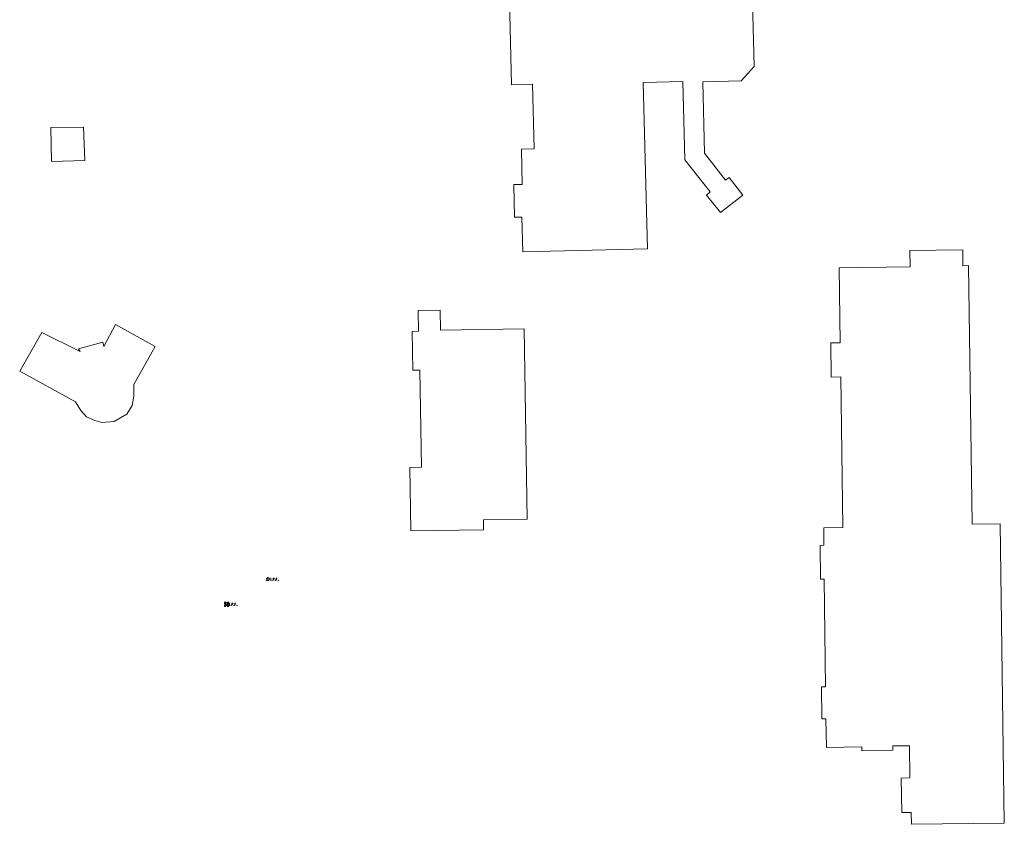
# Model space of a CAD drawing. Extents: x 2286160 to 2289356, y 637815 to 640647.
# Tile 1 of 52: x 2287252 to 2287963, y 637815 to 638395. Entities that reach past the tile are written whole.
import ezdxf

# ---------------------------------------------------------------- set-up
doc = ezdxf.new("R2010")
doc.units = 0
doc.header["$LTSCALE"] = 20
doc.header["$MEASUREMENT"] = 0
doc.layers.add('BD_X_Building', color=7, linetype='Continuous', lineweight=0, true_color=0xff9ebf)
doc.layers.add('SV_X_Mon_Cells_Found', color=7, linetype='Continuous', lineweight=0)

msp = doc.modelspace()

# ---------------------------------------------------------------- linework, layer by layer
at = {"layer": 'BD_X_Building', "flags": 128}
msp.add_lwpolyline([(2287779.7, 638454.44), (2287782.06, 638361.14), (2287772.86, 638350.95), (2287745.09, 638350.25), (2287746.39, 638298.68), (2287761.4, 638279.27), (2287764.13, 638281.26), (2287773.92, 638268.31), (2287757.99, 638255.84), (2287747.76, 638268.53), (2287750.32, 638270.71), (2287732.22, 638293.78), (2287730.79, 638350.38), (2287702.08, 638349.65), (2287702.08, 638349.65), (2287705.11, 638229.8), (2287615.22, 638227.53), (2287614.59, 638252.65), (2287609.42, 638252.52), (2287608.82, 638276.01), (2287614.91, 638276.16), (2287614.26, 638301.56), (2287623.56, 638301.79), (2287622.38, 638348.35), (2287607.23, 638347.97), (2287604.9, 638440.2)], dxfattribs=at)
for points in [[(2287299.41, 638293.31), (2287275.47, 638292.66), (2287274.97, 638317.19), (2287298.46, 638317.46), (2287299.41, 638293.31)], [(2287962.58, 637815.63), (2287895.52, 637814.69), (2287895.4, 637823.25), (2287888.59, 637823.15), (2287888.24, 637848.01), (2287894.41, 637848.1), (2287894.08, 637871.4), (2287882.06, 637871.24), (2287882.1, 637868.11), (2287859.87, 637867.8), (2287859.83, 637870.53), (2287834.22, 637870.17), (2287833.93, 637890.7), (2287831.03, 637890.66), (2287830.7, 637913.86), (2287833.71, 637913.91), (2287832.62, 637991.57), (2287830.09, 637991.53), (2287829.74, 638015.86), (2287832.52, 638015.9), (2287832.34, 638028.6), (2287846.13, 638028.79), (2287844.62, 638137.34), (2287837.79, 638137.25), (2287837.45, 638161.86), (2287844.3, 638161.96), (2287843.54, 638216.08), (2287894.65, 638216.8), (2287894.48, 638228.55), (2287932.6, 638229.09), (2287932.77, 638217.53), (2287936.68, 638217.59), (2287939.29, 638031.19), (2287959.56, 638031.47), (2287962.58, 637815.63)], [(2287616.2, 638171.97), (2287618.38, 638034.78), (2287586.86, 638034.28), (2287586.97, 638027.13), (2287534.56, 638026.3), (2287533.83, 638072.09), (2287542.18, 638072.22), (2287541.07, 638142.17), (2287535.91, 638142.09), (2287535.47, 638170.15), (2287540.05, 638170.22), (2287539.81, 638185.31), (2287555.6, 638185.56), (2287555.83, 638171.02), (2287616.2, 638171.97)], [(2287252.42, 638141.42), (2287268.3, 638169.45), (2287296.03, 638155.59), (2287294.8, 638157.6), (2287312.43, 638162.31), (2287313.03, 638159.22), (2287321.59, 638175.08), (2287350.25, 638159.35), (2287334.68, 638131.78), (2287334.8, 638123.44), (2287333.54, 638116.8), (2287329.8, 638110.48), (2287320.51, 638105.12), (2287311.55, 638104.55), (2287306.62, 638105.96), (2287300.61, 638108.45), (2287296.61, 638113.1), (2287292.63, 638119.3), (2287252.42, 638141.42)]]:
    msp.add_lwpolyline(points, close=True, dxfattribs=at)
at = {"layer": 'SV_X_Mon_Cells_Found'}
msp.add_line((2287431.34, 637991.52), (2287431.34, 637990.63), dxfattribs=at)
at = {"layer": 'SV_X_Mon_Cells_Found', "flags": 128}
for points in [[(2287433.38, 637992.2), (2287433.73, 637992.2)], [(2287433.38, 637990.6), (2287433.73, 637990.6)], [(2287433.55, 637990.6), (2287433.55, 637992.2)], [(2287434.51, 637990.81), (2287434.57, 637990.81), (2287434.6, 637990.79), (2287434.63, 637990.74), (2287434.63, 637990.68), (2287434.6, 637990.63), (2287434.57, 637990.6), (2287434.51, 637990.6), (2287434.48, 637990.63), (2287434.44, 637990.68), (2287434.44, 637990.74), (2287434.48, 637990.79), (2287434.51, 637990.81)], [(2287435.12, 637990.6), (2287435.12, 637992.2), (2287435.65, 637992.2), (2287435.7, 637992.19), (2287435.78, 637992.16), (2287435.81, 637992.14), (2287435.84, 637992.11), (2287435.89, 637992.05), (2287435.92, 637991.99), (2287435.94, 637991.89), (2287435.94, 637991.73), (2287435.93, 637991.68), (2287435.91, 637991.61), (2287435.87, 637991.52), (2287435.82, 637991.48), (2287435.79, 637991.46), (2287435.73, 637991.43), (2287435.65, 637991.42), (2287435.12, 637991.42)], [(2287436.76, 637990.81), (2287436.81, 637990.81), (2287436.85, 637990.79), (2287436.88, 637990.74), (2287436.88, 637990.68), (2287436.85, 637990.63), (2287436.81, 637990.6), (2287436.76, 637990.6), (2287436.73, 637990.63), (2287436.69, 637990.68), (2287436.69, 637990.74), (2287436.73, 637990.79), (2287436.76, 637990.81)], [(2287438.13, 637992.2), (2287437.37, 637992.2), (2287437.37, 637990.6)], [(2287437.37, 637991.42), (2287437.91, 637991.42)], [(2287438.91, 637990.81), (2287438.96, 637990.81), (2287439, 637990.79), (2287439.03, 637990.74), (2287439.03, 637990.68), (2287439, 637990.63), (2287438.96, 637990.6), (2287438.91, 637990.6), (2287438.88, 637990.63), (2287438.84, 637990.68), (2287438.84, 637990.74), (2287438.88, 637990.79), (2287438.91, 637990.81)], [(2287400.1, 637973.76), (2287400.1, 637974.88), (2287401.22, 637974.88)], [(2287401.22, 637971.88), (2287400.1, 637971.88), (2287400.1, 637973)], [(2287400.86, 637972.38), (2287400.86, 637974.38), (2287401.6, 637972.38), (2287402.34, 637974.38), (2287402.34, 637972.38)], [(2287401.96, 637974.88), (2287403.1, 637974.88), (2287403.1, 637973.76)], [(2287403.1, 637973), (2287403.1, 637971.88), (2287401.96, 637971.88)], [(2287403.62, 637974.18), (2287403.97, 637974.18)], [(2287403.62, 637972.58), (2287403.97, 637972.58)], [(2287403.79, 637972.58), (2287403.79, 637974.18)], [(2287404.75, 637972.8), (2287404.81, 637972.8), (2287404.84, 637972.77), (2287404.87, 637972.72), (2287404.87, 637972.66), (2287404.84, 637972.61), (2287404.81, 637972.58), (2287404.75, 637972.58), (2287404.72, 637972.61), (2287404.68, 637972.66), (2287404.68, 637972.72), (2287404.72, 637972.77), (2287404.75, 637972.8)], [(2287405.36, 637972.58), (2287405.36, 637974.18), (2287405.89, 637974.18), (2287405.94, 637974.17), (2287406.02, 637974.14), (2287406.05, 637974.12), (2287406.08, 637974.09), (2287406.13, 637974.03), (2287406.16, 637973.97), (2287406.18, 637973.87), (2287406.18, 637973.72), (2287406.17, 637973.67), (2287406.15, 637973.59), (2287406.11, 637973.5), (2287406.06, 637973.46), (2287406.03, 637973.44), (2287405.97, 637973.41), (2287405.89, 637973.4), (2287405.36, 637973.4)], [(2287407, 637972.8), (2287407.05, 637972.8), (2287407.09, 637972.77), (2287407.12, 637972.72), (2287407.12, 637972.66), (2287407.09, 637972.61), (2287407.05, 637972.58), (2287407, 637972.58), (2287406.97, 637972.61), (2287406.93, 637972.66), (2287406.93, 637972.72), (2287406.97, 637972.77), (2287407, 637972.8)], [(2287408.37, 637974.18), (2287407.61, 637974.18), (2287407.61, 637972.58)], [(2287407.61, 637973.4), (2287408.15, 637973.4)], [(2287409.15, 637972.8), (2287409.2, 637972.8), (2287409.24, 637972.77), (2287409.27, 637972.72), (2287409.27, 637972.66), (2287409.24, 637972.61), (2287409.2, 637972.58), (2287409.15, 637972.58), (2287409.12, 637972.61), (2287409.08, 637972.66), (2287409.08, 637972.72), (2287409.12, 637972.77), (2287409.15, 637972.8)]]:
    msp.add_lwpolyline(points, dxfattribs=at)
at = {"layer": 'SV_X_Mon_Cells_Found'}
for centre, radius in [((2287431.34, 637991.4), 1.2), ((2287431.34, 637992.05), 0.16), ((2287401.6, 637973.38), 1.2)]:
    msp.add_circle(centre, radius, dxfattribs=at)

doc.saveas('drawing.dxf')
